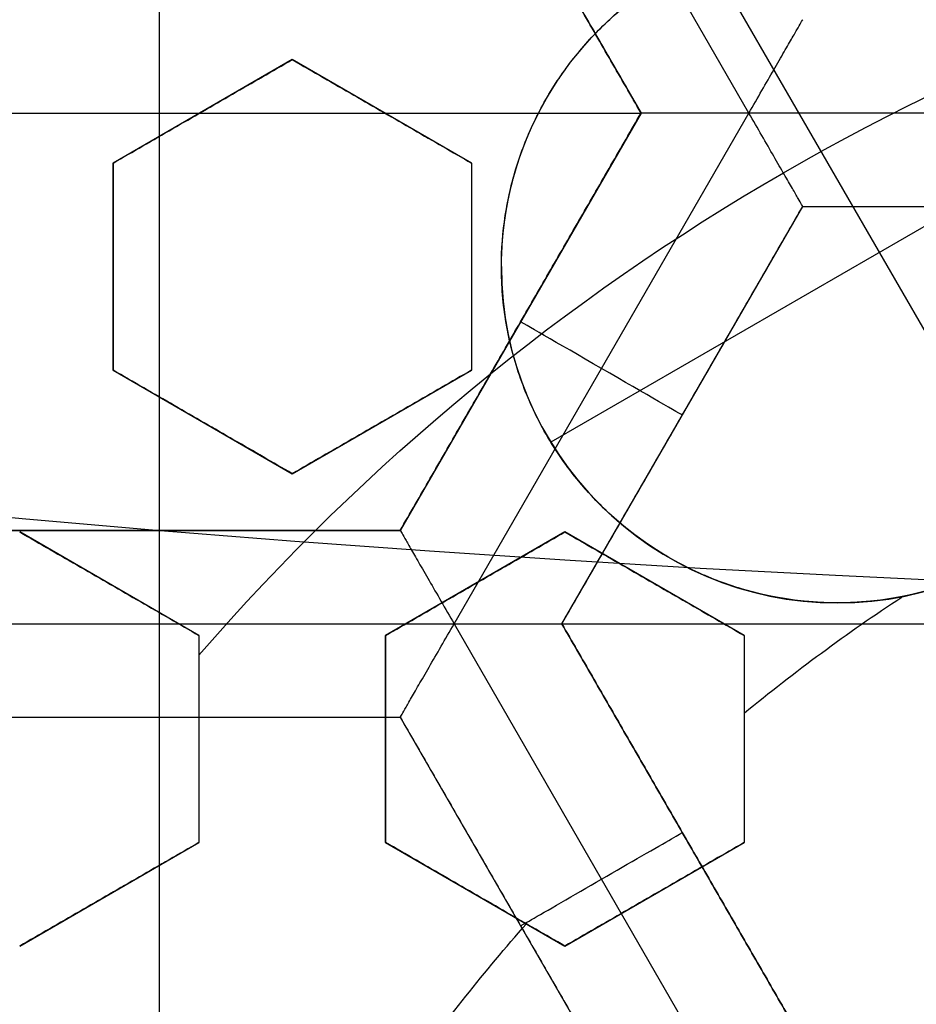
# Model space of a CAD drawing. Header units: centimetres. Extents: x -14.2 to 14.2, y -23.9 to 0.
# Tile 40 of 256: x -0.255 to -0.135, y -22.896 to -22.764. Entities that reach past the tile are written whole.
import ezdxf

# ---------------------------------------------------------------- set-up
doc = ezdxf.new("R2010")
doc.units = ezdxf.units.CM
doc.layers.add('Default', color=7, linetype='Continuous', true_color=0x000000)

# ---------------------------------------------------------------- blocks, each defined once
blk = doc.blocks.new('Block 10')
at = {"layer": 'Default', "extrusion": (0, -1, 0)}
for centre, radius in [((0, 20, 11.64412469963), 3.056153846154), ((0, 20, 11.74393517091), 3.15), ((0, 20, 12.75), 3.15), ((0, 20, 12.8), 3.149999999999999), ((0, 20, 12.85), 3.15), ((0, 20, 13.5), 3), ((0, 20, 16.45), 3.05), ((0, 20, 16.45), 2.975), ((0, 20, 16.65), 3.05)]:
    blk.add_arc(centre, radius, 0, 180, dxfattribs=at)
at = {"layer": 'Default', "extrusion": (0, 1, 0)}
for centre, radius, end in [((0, 20, -11.821967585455), 3.149999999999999, 180), ((0, 20, -11.9), 3.15, 180), ((0, 20, -13.625), 3, 179.9999999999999), ((0, 20, -13.75), 3, 180), ((0, 20, -16.08611150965), 2.842130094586, 180), ((0, 20, -16.30510174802), 3.097618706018, 180), ((3.552713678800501e-16, 20, -16.41899023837), 3.15, 180), ((0, 20, -16.534495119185), 3.149999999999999, 180), ((0, 20, -16.55), 3.050000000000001, 180), ((0, 20, -16.55), 2.974999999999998, 180), ((0, 20, -16.65), 3.15, 180), ((0, 20, -16.65), 2.975, 180), ((0, 20, -16.7), 2.925, 180), ((0, 20, -16.7), 2.925, 180)]:
    blk.add_arc(centre, radius, 0, end, dxfattribs=at)

msp = doc.modelspace()

# ---------------------------------------------------------------- linework, layer by layer
at = {"layer": 'Default'}
for p, q in [((-0.1578660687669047, -22.77656450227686, -4.352500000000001), (-0.1973316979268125, -22.70820802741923, -4.3525)), ((-0.2368, -22.83242463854, -4.2725), (-0.2368, -22.72070736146, -4.2725)), ((-0.2045500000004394, -22.72070736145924, -4.306251), (-0.172299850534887, -22.77656625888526, -4.306251)), ((-0.1186459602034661, -22.83285231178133, -3.104974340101), (-0.1632675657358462, -22.75556542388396, -3.104974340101)), ((-0.2190000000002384, -22.76940776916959, -3.0861530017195), (-0.2430000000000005, -22.78326417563, -3.0861530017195)), ((-0.1950000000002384, -22.78326417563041, -3.0806179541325), (-0.2190000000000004, -22.76940776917, -3.0806179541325)), ((-0.3013, -22.776566, -4.2725), (-0.1723, -22.776566, -4.2725)), ((-0.2310000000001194, -22.7763359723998, -3.112662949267), (-0.2310000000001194, -22.7763359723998, -3.059454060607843)), ((-0.2070000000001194, -22.77633597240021, -3.107206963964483), (-0.2070000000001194, -22.77633597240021, -3.053998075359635)), ((-0.1722998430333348, -22.77656572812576, -4.306251), (-0.2045502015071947, -22.8324249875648, -4.306251)), ((-0.1973327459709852, -22.84492551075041, -4.352500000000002), (-0.1578657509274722, -22.77656667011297, -4.3525)), ((-0.1064668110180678, -22.77562344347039, -3.104974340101), (-0.1843836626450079, -22.82060875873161, -3.104974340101)), ((-0.07893570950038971, -22.776564, -4.352499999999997), (-0.1578657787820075, -22.776564, -4.352499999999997)), ((-0.243, -22.78326417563, -3.083407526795), (-0.243, -22.81097698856, -3.083407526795)), ((-0.195, -22.78326417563, -3.071980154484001), (-0.195, -22.81097698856, -3.071980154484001)), ((-0.1829007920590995, -22.84492463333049, -4.306251), (-0.1506504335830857, -22.78906537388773, -4.306251)), ((-0.1506506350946, -22.78906572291, -4.306251), (-0.08615063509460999, -22.78906572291, -4.306251)), ((-0.243, -22.797120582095, -3.109964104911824), (-0.243, -22.797120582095, -3.056755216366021)), ((-0.195, -22.797120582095, -3.098543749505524), (-0.195, -22.797120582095, -3.045334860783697)), ((-0.1884251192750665, -22.80449552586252, -4.340002), (-0.1884251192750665, -22.80449552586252, -4.2725)), ((-0.2429999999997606, -22.81097698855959, -3.074904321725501), (-0.2189999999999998, -22.82483339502, -3.074904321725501)), ((-0.2189999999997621, -22.82483339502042, -3.069011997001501), (-0.1950000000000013, -22.81097698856, -3.069011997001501)), ((-0.1667755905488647, -22.81699496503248, -4.340002), (-0.1667755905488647, -22.81699496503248, -4.2725)), ((-0.2309999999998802, -22.81790519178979, -3.101501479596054), (-0.2309999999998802, -22.81790519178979, -3.048292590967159)), ((-0.2069999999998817, -22.81790519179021, -3.095508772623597), (-0.2069999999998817, -22.81790519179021, -3.042299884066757)), ((-0.2045497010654, -22.83242463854, -4.306251), (-0.26905041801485, -22.83242463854, -4.306251)), ((-0.2315000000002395, -22.84648403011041, -3.0728548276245), (-0.2555000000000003, -22.83262762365, -3.0728548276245)), ((-0.23680011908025, -22.83242463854, -4.340002), (-0.23680011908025, -22.83242463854, -4.2725)), ((-0.1825000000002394, -22.83262762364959, -3.0601274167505), (-0.2065000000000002, -22.84648403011, -3.0601274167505)), ((-0.1585000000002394, -22.84648403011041, -3.054308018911), (-0.1825000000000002, -22.83262762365, -3.054308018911)), ((-0.2435000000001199, -22.83955582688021, -3.099455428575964), (-0.2435000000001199, -22.83955582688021, -3.046246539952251)), ((-0.1945000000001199, -22.8395558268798, -3.086615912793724), (-0.1945000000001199, -22.8395558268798, -3.033407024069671)), ((-0.1705000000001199, -22.83955582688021, -3.080895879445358), (-0.1705000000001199, -22.83955582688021, -3.02768699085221)), ((-0.1460000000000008, -22.84212058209, -3.074775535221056), (-0.1460000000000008, -22.84212058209, -3.104974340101)), ((-0.2762664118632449, -22.84492636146, -4.352499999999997), (-0.1973337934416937, -22.84492636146, -4.352499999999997)), ((-0.1973340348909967, -22.84492677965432, -4.352499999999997), (-0.1578682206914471, -22.91328357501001, -4.352499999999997)), ((-0.1829006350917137, -22.844924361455, -4.2725), (-0.05390063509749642, -22.844924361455, -4.2725)), ((-0.1506504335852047, -22.90078334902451, -4.306251), (-0.1829006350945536, -22.84492436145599, -4.306251)), ((-0.2315, -22.84648403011, -3.064707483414), (-0.2315, -22.87419684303, -3.064707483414)), ((-0.2065, -22.84648403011, -3.057829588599), (-0.2065, -22.87419684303, -3.057829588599)), ((-0.1585, -22.84648403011, -3.0457326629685), (-0.1585, -22.87419684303, -3.0457326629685)), ((-0.26905, -22.85742436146, -4.306251), (-0.20455, -22.85742436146, -4.306251)), ((-0.2368, -22.96914163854, -4.2725), (-0.2368, -22.85742436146, -4.2725)), ((-0.2368, -22.85742436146, -4.340002), (-0.2368, -22.85742436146, -4.2725)), ((-0.2045500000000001, -22.85742436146, -4.306251), (-0.1723000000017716, -22.91328300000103, -4.306251)), ((-0.2315, -22.86034043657, -3.091242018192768), (-0.2315, -22.86034043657, -3.038033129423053)), ((-0.2065, -22.86034043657, -3.031157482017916), (-0.2065, -22.86034043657, -3.084366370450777)), ((-0.1585, -22.86034043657, -3.072278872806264), (-0.1585, -22.86034043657, -3.019069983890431)), ((-0.1667754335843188, -22.872854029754, -4.340002), (-0.1667754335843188, -22.872854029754, -4.2725)), ((-0.2554999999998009, -22.88805324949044, -3.063663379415), (-0.2315000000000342, -22.87419684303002, -3.063663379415)), ((-0.2064999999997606, -22.87419684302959, -3.049469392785), (-0.1824999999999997, -22.88805324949, -3.049469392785)), ((-0.1824999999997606, -22.88805324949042, -3.043191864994), (-0.1584999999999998, -22.87419684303, -3.043191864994)), ((-0.2434999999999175, -22.88112504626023, -3.090171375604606), (-0.2434999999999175, -22.88112504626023, -3.036962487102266)), ((-0.1944999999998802, -22.88112504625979, -3.076068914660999), (-0.1944999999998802, -22.88112504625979, -3.022860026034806)), ((-0.1704999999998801, -22.88112504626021, -3.069660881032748), (-0.1704999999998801, -22.88112504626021, -3.016451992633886)), ((-0.1884250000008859, -22.88535368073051, -4.340002), (-0.1884250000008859, -22.88535368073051, -4.2725))]:
    msp.add_line(p, q, dxfattribs=at)
at = {"layer": 'Default', "extrusion": (0, 0, -1)}
for centre, radius, start, end in [((0, -23.05, 3), 0.9, 270, 90), ((0, -23.05, 3.789997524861), 0.9, 270, 89.99999999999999), ((0, -23.05, 4.600000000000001), 0.8550000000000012, 270, 90), ((0, -23.05, 4.286758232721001), 0.8349999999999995, 270, 90), ((0, -23.05, 4.3375), 0.82, 0, 180), ((0, -23.05, 4.295), 0.8074999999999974, 270, 89.99999999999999), ((0, -23.05, 4.3125), 0.795, 0, 180), ((0, -23.05, 4.178651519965), 0.775, 0, 90), ((0, -23.05, 4.2025), 0.7575000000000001, 0, 180), ((0, -23.05, 4.245), 0.7574999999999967, 270, 89.99999999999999), ((0, -23.05, 4.2725), 0.7275, 0, 180), ((0, -23.05, 3.125), 0.6775000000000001, 0, 180), ((0, -23.05, 3.135), 0.677500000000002, 0, 180), ((-4.440892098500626e-17, -23.05, 3.1075), 0.6725, 0, 180), ((-4.440892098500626e-17, -23.05, 3.145), 0.6725, 0, 180), ((-4.440892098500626e-17, -23.05, 4.2725), 0.6675, 0, 180), ((0, -23.05, 3.126519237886), 0.6125, 0, 180), ((0, -23.05, 3.1125), 0.6075, 0, 180), ((0, -23.05, 3.145), 0.6075, 0, 180), ((0, -23.05, 3.1), 0.6000000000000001, 270, 90), ((0, -23.05, 3.05), 0.6000000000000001, 270, 89.99999999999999), ((0, -23.05, 3.120895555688), 0.5500000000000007, 0, 180), ((0, -23.05, 3.040664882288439), 0.3065014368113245, 40.9486084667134, 79.0513915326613), ((0.1460000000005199, -22.79712058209, 3.104974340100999), 0.04499999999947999, 0, 60.00000000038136), ((0.146, -22.79712058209, 3.1013174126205), 0.04499999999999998, 0, 18.36523270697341), ((0.146, -22.79712058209, 3.088570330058), 0.04499999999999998, 180, 325.5243620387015), ((0, -23.05, 3.073248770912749), 0.2498347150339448, 50.62345831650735, 56.63747859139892), ((0, -23.05, 3.073248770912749), 0.2498347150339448, 35.51249404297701, 41.3106799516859)]:
    msp.add_arc(centre, radius, start, end, dxfattribs=at)
at = {"layer": 'Default'}
for centre, radius, start, end in [((0, -23.05, -4.6), 0.8550000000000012, 90, 270), ((4.484155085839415e-45, -23.05, -4.58), 0.8349999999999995, 90.00000000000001, 270), ((0, -23.05, -4.4333791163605), 0.8349999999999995, 90, 270), ((0, -23.05, -4.3125), 0.7825000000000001, 0, 180), ((0, -23.05, -4.207003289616), 0.775, 90, 270), ((0, -23.05, -4.192827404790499), 0.775, 90, 270), ((0, -23.05, -4.287500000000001), 0.7575000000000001, 0, 180), ((0, -23.05, -4.245), 0.7575000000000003, 0, 180), ((0, -23.05, -3.1), 0.7025000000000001, 0, 180), ((0, -23.05, -3.145), 0.6775000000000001, 0, 180), ((0, -23.05, -3.12625), 0.6724999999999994, 0, 180), ((0, -23.05, -4.3675), 0.6675, 0, 180), ((0, -23.05, -4.32), 0.6675000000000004, 0, 180), ((0, -23.05, -4.3975), 0.6375000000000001, 0, 180), ((0, -23.05, -3.1075), 0.6367740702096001, 0, 180), ((-4.440892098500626e-17, -23.05, -3.145), 0.6231698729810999, 0, 180), ((0, -23.05, -4.378480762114), 0.6075, 0, 180), ((0, -23.05, -4.3975), 0.6075, 0, 180), ((0, -23.05, -4.387990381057), 0.6074999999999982, 0, 180), ((0, -23.05, -3.12875), 0.6074999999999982, 0, 180), ((0, -23.05, -3), 0.6000000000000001, 90, 270), ((0, -23.05, -3.1125), 0.55, 0, 180), ((-5.000444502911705e-14, -23.05, -3.129291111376), 0.55000000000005, 0, 180), ((-0.1460000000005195, -22.79712058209, -3.104974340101), 0.04499999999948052, 0, 119.9999999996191), ((-0.1460000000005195, -22.79712058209, -3.104974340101), 0.0449999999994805, 180, 0)]:
    msp.add_arc(centre, radius, start, end, dxfattribs=at)
at = {"layer": 'Default', "extrusion": (0.500000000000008, 0.866025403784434, 8.88178419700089e-15)}
msp.add_arc((-11.25156758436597, -4.340001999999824, -19.84348628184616), 0.0124979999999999, 180, 0, dxfattribs=at)
at = {"layer": 'Default', "extrusion": (1, 0, 0)}
msp.add_arc((-22.84492636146, -4.340001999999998, -0.23680004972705), 0.01249799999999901, 180, 0, dxfattribs=at)
at = {"layer": 'Default', "extrusion": (0.5000000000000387, -0.8660254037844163, 0)}
msp.add_arc((-11.59335967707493, -4.340001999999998, 19.72508509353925), 0.01249799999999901, 179.9999999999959, 359.999999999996, dxfattribs=at)
at = {"layer": 'Default'}
for points, degree in [([(4.096019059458e-09, -23.94999504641, -4.579995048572), (-0.0235431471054, -23.94999504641, -4.579995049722), (-0.07063544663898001, -23.94815681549, -4.579973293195), (-0.1409862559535, -23.93982430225, -4.579982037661), (-0.2102233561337, -23.92605387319, -4.579979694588), (-0.2783909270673, -23.90683803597, -4.579980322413), (-0.3447773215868, -23.88234055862, -4.579980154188), (-0.4089202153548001, -23.85277824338, -4.579980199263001), (-0.4707621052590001, -23.81814901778, -4.579980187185), (-0.5295038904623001, -23.77889465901, -4.579980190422), (-0.5850604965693, -23.73511101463, -4.579980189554), (-0.6370893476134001, -23.6870108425, -4.579980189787), (-0.6850100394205, -23.63517092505, -4.579980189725), (-0.7288631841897, -23.57955851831, -4.579980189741), (-0.7681839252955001, -23.52069739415, -4.579980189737), (-0.8026905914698, -23.45909097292, -4.579980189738), (-0.8323654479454, -23.39472976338, -4.579980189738), (-0.8568215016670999, -23.32842157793, -4.579980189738), (-0.8760232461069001, -23.26036952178, -4.579980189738), (-0.8898444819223, -23.19086607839, -4.579980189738), (-0.8981408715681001, -23.12075437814, -4.579980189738), (-0.9009294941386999, -23.05000055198, -4.579980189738), (-0.8981411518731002, -22.979249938, -4.579980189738), (-0.8898450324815, -22.90913678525, -4.579980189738), (-0.8760234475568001, -22.83963165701, -4.579980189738), (-0.8568232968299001, -22.77158396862, -4.579980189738), (-0.8323660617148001, -22.70527147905, -4.579980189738), (-0.8026916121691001, -22.64091123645, -4.579980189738), (-0.7681862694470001, -22.57930634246, -4.579980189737), (-0.7288638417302, -22.52044236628, -4.579980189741), (-0.6850126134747, -22.46483218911, -4.579980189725), (-0.6370916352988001, -22.41299131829, -4.579980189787), (-0.5850613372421, -22.36488979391, -4.579980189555), (-0.5295085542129, -22.32110875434, -4.579980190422), (-0.4707636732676, -22.28185182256, -4.579980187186), (-0.4089218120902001, -22.24722266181, -4.579980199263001), (-0.3447812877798, -22.21766105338, -4.579980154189), (-0.2783916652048, -22.19316214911, -4.579980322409), (-0.2102250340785, -22.1739465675, -4.579979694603), (-0.1409877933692, -22.16017590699, -4.579982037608), (-0.07063561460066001, -22.15184317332, -4.579973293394), (-0.02354317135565, -22.15000495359, -4.579995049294), (-4.096018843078e-09, -22.15000495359, -4.579995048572)], 3), ([(5.339996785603e-09, -23.92999354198, -4.599993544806), (-0.02306651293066, -23.92999354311, -4.599993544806), (-0.06904166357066, -23.92817025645, -4.600002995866), (-0.1378559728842, -23.92003351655, -4.59999919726), (-0.2055461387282, -23.90656647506, -4.600000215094), (-0.2722006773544, -23.88777833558, -4.599999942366), (-0.3371088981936, -23.86382577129, -4.600000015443), (-0.3998249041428, -23.83492118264, -4.599999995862), (-0.4602915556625, -23.8010619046, -4.600000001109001), (-0.517726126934, -23.76268102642, -4.599999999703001), (-0.5720472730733, -23.71987099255, -4.600000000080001), (-0.6229187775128, -23.67284062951, -4.599999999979), (-0.6697729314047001, -23.62215442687, -4.600000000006), (-0.7126508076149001, -23.56777879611, -4.599999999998), (-0.7510967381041, -23.51022712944, -4.600000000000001), (-0.7848356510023, -23.44999145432, -4.600000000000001), (-0.8138506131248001, -23.38706147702, -4.600000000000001), (-0.8377625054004, -23.32222862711, -4.600000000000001), (-0.8565371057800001, -23.25569057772, -4.600000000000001), (-0.8700509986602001, -23.18773274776, -4.600000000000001), (-0.8781627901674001, -23.11918117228, -4.600000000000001), (-0.8808894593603, -23.05000127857, -4.600000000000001), (-0.8781631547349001, -22.98082407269, -4.600000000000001), (-0.8700516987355, -22.91227112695, -4.600000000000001), (-0.8565375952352, -22.84431175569, -4.600000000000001), (-0.8377644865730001, -22.77777748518, -4.600000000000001), (-0.8138516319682, -22.71294077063, -4.600000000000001), (-0.7848371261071, -22.65001162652, -4.600000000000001), (-0.7510995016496, -22.58977730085, -4.600000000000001), (-0.7126521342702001, -22.53222301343, -4.599999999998), (-0.6697761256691, -22.47784940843, -4.600000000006), (-0.6229218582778, -22.42716233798, -4.599999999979), (-0.5720491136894, -22.38013066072, -4.600000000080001), (-0.5177314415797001, -22.33732285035, -4.599999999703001), (-0.4602938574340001, -22.29893938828, -4.600000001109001), (-0.3998271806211, -22.26508006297, -4.599999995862), (-0.3371134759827, -22.23617609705, -4.600000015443), (-0.2722021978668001, -22.21222210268, -4.599999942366), (-0.205548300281, -22.19343406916, -4.600000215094), (-0.13785759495, -22.17996669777, -4.59999919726), (-0.06904173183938, -22.17182972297, -4.600002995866), (-0.02306648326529, -22.17000645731, -4.599993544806), (-5.339996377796e-09, -22.17000645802, -4.599993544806)], 3), ([(-0.20455, -22.72070736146, -4.2725), (-0.188425, -22.74863668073, -4.2725), (-0.1723, -22.776566, -4.2725)], 2), ([(-0.1722987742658, -22.77656598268, -4.340002), (-0.18842407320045, -22.74863649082, -4.340002), (-0.2045493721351, -22.72070699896, -4.340002)], 2), ([(-0.1910000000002, -22.7971205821, -3.09766048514), (-0.1910000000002, -22.79481564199, -3.098329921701), (-0.1906445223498, -22.79022931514, -3.099590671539), (-0.1890959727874, -22.78358640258, -3.101220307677), (-0.1865748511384, -22.77727485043, -3.102579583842), (-0.1831832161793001, -22.77148126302, -3.103642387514), (-0.1789753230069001, -22.76625829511, -3.104410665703), (-0.1740830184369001, -22.76175047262, -3.104871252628), (-0.1704140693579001, -22.75925452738, -3.104974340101), (-0.1685000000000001, -22.75814943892, -3.104974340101)], 3), ([(-0.1578665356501, -22.77656531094, -4.352499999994), (-0.157273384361, -22.77553794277, -4.352500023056), (-0.1561085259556, -22.77351887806, -4.352248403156), (-0.1544843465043, -22.77070630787, -4.351174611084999), (-0.15309157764, -22.76829380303, -4.349517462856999), (-0.1519942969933, -22.76639329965, -4.347437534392), (-0.1512159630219, -22.76504517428, -4.34508804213), (-0.1507528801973, -22.7642430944, -4.342583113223), (-0.1506506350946, -22.764066, -4.340857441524), (-0.1506506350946, -22.764066, -4.340002)], 3), ([(-0.243, -22.78326417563, -3.113647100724), (-0.2403369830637, -22.78172668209, -3.113408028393), (-0.2350085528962, -22.7786503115, -3.112956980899), (-0.2270090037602, -22.77403176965, -3.112363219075), (-0.2216705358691, -22.77094960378, -3.112023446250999), (-0.219, -22.76940776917, -3.111867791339)], 3), ([(-0.243, -22.78326417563, -3.0604382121), (-0.2403367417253, -22.78172654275, -3.060199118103), (-0.2350079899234, -22.77864998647, -3.059748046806), (-0.2270084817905, -22.77403146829, -3.059154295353), (-0.2216703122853, -22.77094947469, -3.058814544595), (-0.219, -22.76940776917, -3.058658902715)], 3), ([(-0.219, -22.76940776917, -3.058658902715), (-0.219, -22.76940776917, -3.085263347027), (-0.219, -22.76940776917, -3.111867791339)], 2), ([(-0.219, -22.76940776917, -3.111867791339), (-0.2162116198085, -22.77101764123, -3.110781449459), (-0.2107160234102, -22.77419052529, -3.108644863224), (-0.2027193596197, -22.77880740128, -3.105549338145), (-0.1975463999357, -22.78179401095, -3.103555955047), (-0.195, -22.78326417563, -3.10257700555)], 3), ([(-0.219, -22.76940776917, -3.058658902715), (-0.216213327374, -22.77101665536, -3.057573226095), (-0.2107200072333, -22.77418822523, -3.05543752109), (-0.2027231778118, -22.77880519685, -3.052341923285), (-0.1975480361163, -22.7817930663, -3.050347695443), (-0.195, -22.78326417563, -3.049368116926)], 3), ([(-0.20455, -22.83242463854, -4.2725), (-0.188425, -22.80449531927, -4.2725), (-0.1723, -22.776566, -4.2725)], 2), ([(-0.2045494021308, -22.83242591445, -4.340002), (-0.1884240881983, -22.804495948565, -4.340002), (-0.1722987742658, -22.77656598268, -4.340002)], 2), ([(-0.1723, -22.776566, -4.2725), (-0.1722993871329, -22.77656599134, -4.306251), (-0.1722987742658, -22.77656598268, -4.340002)], 2), ([(-0.1578665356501, -22.77656531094, -4.352499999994), (-0.1590522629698, -22.77656531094, -4.352499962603), (-0.1613815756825, -22.77656611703, -4.352248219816), (-0.1646295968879, -22.77656579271, -4.351174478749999), (-0.1674152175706, -22.77656588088, -4.349517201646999), (-0.1696095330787, -22.7765658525, -4.34743728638), (-0.1711664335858, -22.77656587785, -4.345087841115), (-0.1720913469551, -22.77656580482, -4.342582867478), (-0.1722987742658, -22.77656598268, -4.340857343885), (-0.1722987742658, -22.77656598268, -4.340002)], 3), ([(-0.1506506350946, -22.78906479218, -4.340002), (-0.1506506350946, -22.78906479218, -4.340857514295), (-0.1507497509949, -22.78888358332, -4.342583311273), (-0.1512141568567, -22.78808302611, -4.345088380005), (-0.151992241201, -22.78673437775, -4.347437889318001), (-0.1530896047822, -22.78483373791, -4.349517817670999), (-0.1544828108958, -22.78242140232, -4.351174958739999), (-0.1561058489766, -22.77960709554, -4.352248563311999), (-0.1572734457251, -22.77759257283, -4.352500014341), (-0.1578665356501, -22.77656531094, -4.352499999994)], 3), ([(-0.243, -22.78326417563, -3.0604382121), (-0.243, -22.78326417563, -3.087042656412), (-0.243, -22.78326417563, -3.113647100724)], 2), ([(-0.243, -22.81097698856, -3.10637684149), (-0.243, -22.80800879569, -3.107134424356), (-0.243, -22.80199853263, -3.108682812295), (-0.243, -22.79277646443, -3.111101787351), (-0.243, -22.78646114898, -3.112786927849), (-0.243, -22.78326417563, -3.113647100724)], 3), ([(-0.243, -22.81097698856, -3.053167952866), (-0.243, -22.80800584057, -3.053926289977), (-0.243, -22.80199164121, -3.055475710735), (-0.243, -22.79276933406, -3.057894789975), (-0.243, -22.78645809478, -3.059578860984), (-0.243, -22.78326417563, -3.0604382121)], 3), ([(-0.195, -22.78326417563, -3.10257700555), (-0.195, -22.78650818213, -3.101623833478), (-0.195, -22.79288618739, -3.099761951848), (-0.195, -22.80210196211, -3.097107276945), (-0.195, -22.80805311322, -3.095416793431), (-0.195, -22.81097698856, -3.094592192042)], 3), ([(-0.195, -22.78326417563, -3.10257700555), (-0.195, -22.78326417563, -3.075972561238), (-0.195, -22.78326417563, -3.049368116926)], 2), ([(-0.195, -22.78326417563, -3.049368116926), (-0.195, -22.78651179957, -3.048413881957), (-0.195, -22.79289463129, -3.046550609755), (-0.195, -22.80211005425, -3.043896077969), (-0.195, -22.80805658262, -3.042206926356), (-0.195, -22.81097698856, -3.041383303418)], 3), ([(-0.1829012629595, -22.84492472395, -4.340002), (-0.16677594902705, -22.816994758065, -4.340002), (-0.1506506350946, -22.78906479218, -4.340002)], 2), ([(-0.1829006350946, -22.84492436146, -4.2725), (-0.1667756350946, -22.816995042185, -4.2725), (-0.1506506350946, -22.78906572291, -4.2725)], 2), ([(-0.1506506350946, -22.78906479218, -4.340002), (-0.1506506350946, -22.789065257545, -4.306251), (-0.1506506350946, -22.78906572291, -4.2725)], 2), ([(-0.1506506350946, -22.78906479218, -4.340002), (-0.118400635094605, -22.78906479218, -4.340002), (-0.08615063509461, -22.78906479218, -4.340002)], 2), ([(-0.1506506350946, -22.78906572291, -4.2725), (-0.118400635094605, -22.78906572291, -4.2725), (-0.08615063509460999, -22.78906572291, -4.2725)], 2), ([(-0.1910000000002, -22.7971205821, -3.09766048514), (-0.1910000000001, -22.797120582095, -3.1013174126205), (-0.191, -22.79712058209, -3.104974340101)], 2), ([(-0.243, -22.81097698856, -3.053167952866), (-0.243, -22.81097698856, -3.079772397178), (-0.243, -22.81097698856, -3.10637684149)], 2), ([(-0.219, -22.82483339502, -3.096640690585), (-0.2215712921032, -22.82334885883, -3.097680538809), (-0.2267774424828, -22.8203430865, -3.099788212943), (-0.2347764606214, -22.81572485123, -3.103033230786), (-0.2402375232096, -22.81257190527, -3.105252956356), (-0.243, -22.81097698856, -3.10637684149)], 3), ([(-0.219, -22.82483339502, -3.043431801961), (-0.221569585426, -22.82334984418, -3.044470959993), (-0.2267734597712, -22.82034538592, -3.046577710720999), (-0.2347723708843, -22.81572721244, -3.049822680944), (-0.2402357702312, -22.81257291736, -3.052043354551), (-0.243, -22.81097698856, -3.053167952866)], 3), ([(-0.195, -22.81097698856, -3.094592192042), (-0.197670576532, -22.81251884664, -3.094771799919), (-0.2030090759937, -22.81560103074, -3.095163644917), (-0.2110077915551, -22.82021909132, -3.095847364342), (-0.2163366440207, -22.82329570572, -3.096366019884), (-0.219, -22.82483339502, -3.096640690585)], 3), ([(-0.195, -22.81097698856, -3.041383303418), (-0.1976709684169, -22.81251907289, -3.041562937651), (-0.2030099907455, -22.81560155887, -3.041954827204), (-0.2110087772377, -22.8202196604, -3.042638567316), (-0.2163370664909, -22.82329594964, -3.043157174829), (-0.219, -22.82483339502, -3.043431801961)], 3), ([(-0.195, -22.81097698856, -3.041383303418), (-0.195, -22.81097698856, -3.06798774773), (-0.195, -22.81097698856, -3.094592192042)], 2), ([(-0.219, -22.82483339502, -3.043431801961), (-0.219, -22.82483339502, -3.070036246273), (-0.219, -22.82483339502, -3.096640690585)], 2), ([(-0.2690508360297, -22.83242605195, -4.340002), (-0.23680011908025, -22.8324259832, -4.340002), (-0.2045494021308, -22.83242591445, -4.340002)], 2), ([(-0.20455, -22.83242463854, -4.2725), (-0.2368, -22.83242463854, -4.2725), (-0.26905, -22.83242463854, -4.2725)], 2), ([(-0.2555, -22.83262762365, -3.104412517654), (-0.2527545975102, -22.83421268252, -3.103277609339), (-0.2473162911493, -22.83735249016, -3.101030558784), (-0.2393163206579, -22.84197127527, -3.097728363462), (-0.2340879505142, -22.84498987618, -3.095572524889), (-0.2315, -22.84648403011, -3.094506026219)], 3), ([(-0.2555, -22.83262762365, -3.05120362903), (-0.2527561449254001, -22.83421178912, -3.050069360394), (-0.2473199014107, -22.83735040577, -3.04782316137), (-0.2393198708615, -22.84196922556, -3.044520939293), (-0.2340894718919, -22.84498899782, -3.042364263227), (-0.2315, -22.84648403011, -3.041297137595)], 3), ([(-0.2065, -22.84648403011, -3.087843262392), (-0.2038368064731, -22.84494643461, -3.087545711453), (-0.1985081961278, -22.84186995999, -3.086983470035), (-0.1905101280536, -22.83725227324, -3.086241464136), (-0.1851710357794, -22.83416974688, -3.085815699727), (-0.1825, -22.83262762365, -3.085620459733)], 3), ([(-0.2065, -22.84648403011, -3.034634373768), (-0.2038362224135, -22.8449460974, -3.034336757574), (-0.1985068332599, -22.84186917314, -3.033774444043), (-0.1905088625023, -22.83725154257, -3.033032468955), (-0.1851704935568, -22.83416943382, -3.03260677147), (-0.1825, -22.83262762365, -3.032411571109)], 3), ([(-0.2045494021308, -22.83242591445, -4.340002), (-0.2045497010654, -22.832425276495, -4.306251), (-0.20455, -22.83242463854, -4.2725)], 2), ([(-0.2045494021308, -22.83242591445, -4.340002), (-0.2045494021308, -22.83242591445, -4.340857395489), (-0.2044465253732, -22.83260656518, -4.342583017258), (-0.20398367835, -22.8334072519, -4.345088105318), (-0.203205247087, -22.83475579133, -4.347437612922), (-0.202107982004, -22.83665627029, -4.349517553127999), (-0.2007150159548, -22.83906886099, -4.35117481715), (-0.1990910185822, -22.84188213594, -4.352248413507), (-0.1979261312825, -22.84389870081, -4.352500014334), (-0.1973333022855, -22.84492551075, -4.352499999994)], 3), ([(-0.1825, -22.83262762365, -3.032411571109), (-0.1825, -22.83262762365, -3.059016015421), (-0.1825, -22.83262762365, -3.085620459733)], 2), ([(-0.1825, -22.83262762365, -3.085620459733), (-0.1796947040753, -22.83424726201, -3.084512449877), (-0.1741765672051, -22.83743315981, -3.082337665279), (-0.1661802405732, -22.84204984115, -3.079200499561), (-0.1610296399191, -22.84502354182, -3.077189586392), (-0.1585, -22.84648403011, -3.076204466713)], 3), ([(-0.1825, -22.83262762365, -3.032411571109), (-0.1796972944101, -22.83424576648, -3.03130458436), (-0.1741826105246, -22.8374296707, -3.029131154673), (-0.1661860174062, -22.84204650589, -3.025993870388), (-0.1610321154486, -22.84502211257, -3.023981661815), (-0.1585, -22.84648403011, -3.022995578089)], 3), ([(-0.20455, -22.85742436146, -4.340002), (-0.20455, -22.85742436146, -4.340857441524), (-0.2044477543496, -22.85724726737, -4.342583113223), (-0.2039846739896, -22.85644518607, -4.34508804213), (-0.2032063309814, -22.85509706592, -4.347437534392), (-0.2021090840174, -22.85319654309, -4.349517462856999), (-0.2007161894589, -22.85078411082, -4.351174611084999), (-0.1990924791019, -22.8479712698, -4.352248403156), (-0.1979264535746, -22.84595287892, -4.352500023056), (-0.1973333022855, -22.84492551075, -4.352499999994)], 3), ([(-0.1973333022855, -22.84492551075, -4.352499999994), (-0.1961481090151, -22.84492551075, -4.35249996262), (-0.1938172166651, -22.84492807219, -4.352248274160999), (-0.1905698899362, -22.84492704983, -4.351174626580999), (-0.1877838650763, -22.84492729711, -4.349517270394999), (-0.1855895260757, -22.84492733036, -4.347437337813), (-0.1840327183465, -22.8449269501, -4.345087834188), (-0.1831072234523, -22.84492843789, -4.342582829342), (-0.1829012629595, -22.84492472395, -4.34085732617), (-0.1829012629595, -22.84492472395, -4.340002)], 3), ([(-0.1829012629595, -22.84492472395, -4.340002), (-0.18290094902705, -22.844924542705, -4.306251), (-0.1829006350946, -22.84492436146, -4.2725)], 2), ([(-0.1829012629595, -22.84492472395, -4.340002), (-0.1667762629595, -22.87285450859, -4.340002), (-0.1506512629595, -22.90078429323, -4.340002)], 2), ([(-0.1506506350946, -22.900783, -4.2725), (-0.1667756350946, -22.87285368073, -4.2725), (-0.1829006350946, -22.84492436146, -4.2725)], 2), ([(-0.2315, -22.84648403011, -3.041297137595), (-0.2315, -22.84648403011, -3.067901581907), (-0.2315, -22.84648403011, -3.094506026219)], 2), ([(-0.2315, -22.84648403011, -3.094506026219), (-0.2315, -22.84965469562, -3.09374407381), (-0.2315, -22.85593485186, -3.092254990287), (-0.2315, -22.86515531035, -3.090129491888), (-0.2315, -22.87120157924, -3.088777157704), (-0.2315, -22.87419684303, -3.088117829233)], 3), ([(-0.2315, -22.84648403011, -3.041297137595), (-0.2315, -22.84965852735, -3.040534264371), (-0.2315, -22.85594379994, -3.039044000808), (-0.2315, -22.86516394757, -3.036918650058), (-0.2315000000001, -22.87120528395, -3.035567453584), (-0.2315000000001, -22.87419684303, -3.034908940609)], 3), ([(-0.2065, -22.84648403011, -3.034634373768), (-0.2065, -22.84648403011, -3.06123881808), (-0.2065, -22.84648403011, -3.087843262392)], 2), ([(-0.2065, -22.87419684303, -3.08102480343), (-0.2065, -22.87123187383, -3.081724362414), (-0.2065, -22.86522600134, -3.083161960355), (-0.2065, -22.85601034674, -3.085429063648), (-0.2065, -22.84968704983, -3.087024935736), (-0.2065, -22.84648403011, -3.087843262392)], 3), ([(-0.2065, -22.87419684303, -3.027815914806), (-0.2065, -22.87122741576, -3.028516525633), (-0.2065, -22.86521560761, -3.029955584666), (-0.2065, -22.85599953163, -3.032222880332), (-0.2065, -22.84968241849, -3.033817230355), (-0.2065, -22.84648403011, -3.034634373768)], 3), ([(-0.1585, -22.84648403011, -3.022995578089), (-0.1585, -22.84648403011, -3.049600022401), (-0.1585, -22.84648403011, -3.076204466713)], 2), ([(-0.1585, -22.84648403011, -3.076204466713), (-0.1585, -22.84975873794, -3.075264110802), (-0.1585, -22.85617758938, -3.07343808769), (-0.1585, -22.86538101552, -3.070870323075), (-0.1585, -22.87129829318, -3.069253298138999), (-0.1585, -22.87419684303, -3.068469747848)], 3), ([(-0.1585, -22.84648403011, -3.022995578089), (-0.1585, -22.84976491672, -3.022053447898), (-0.1585, -22.85619201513, -3.020225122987), (-0.1585, -22.86539470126, -3.017657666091), (-0.1585, -22.87130416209, -3.016042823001), (-0.1585, -22.87419684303, -3.015260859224)], 3), ([(-0.26905, -22.85742436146, -4.2725), (-0.2368, -22.85742436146, -4.2725), (-0.20455, -22.85742436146, -4.2725)], 2), ([(-0.26905, -22.85742436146, -4.340002), (-0.2368, -22.85742436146, -4.340002), (-0.20455, -22.85742436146, -4.340002)], 2), ([(-0.20455, -22.85742436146, -4.340002), (-0.20455, -22.85742436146, -4.306251), (-0.20455, -22.85742436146, -4.2725)], 2), ([(-0.20455, -22.85742436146, -4.2725), (-0.188425, -22.88535368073, -4.2725), (-0.1723, -22.913283, -4.2725)], 2), ([(-0.20455, -22.85742436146, -4.340002), (-0.188425, -22.88535368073, -4.340002), (-0.1723, -22.913283, -4.340002)], 2), ([(-0.2315, -22.87419684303, -3.088117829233), (-0.2341491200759, -22.87572631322, -3.088549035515), (-0.2394588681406, -22.8787918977, -3.08944322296), (-0.2474503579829, -22.88340578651, -3.090876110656), (-0.2528119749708, -22.88650131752, -3.091893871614), (-0.2555, -22.88805324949, -3.092417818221)], 3), ([(-0.2315000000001, -22.87419684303, -3.034908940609), (-0.2341509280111, -22.87572735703, -3.035340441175), (-0.2394630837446, -22.87879433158, -3.036235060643), (-0.2474547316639, -22.88340831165, -3.037668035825), (-0.2528138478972, -22.88650239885, -3.038685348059), (-0.2555000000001, -22.88805324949, -3.039208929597)], 3), ([(-0.2315, -22.87419684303, -3.088117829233), (-0.23150000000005, -22.87419684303, -3.061513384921), (-0.2315000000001, -22.87419684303, -3.034908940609)], 2), ([(-0.2065, -22.87419684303, -3.027815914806), (-0.2065, -22.87419684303, -3.054420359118), (-0.2065, -22.87419684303, -3.08102480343)], 2), ([(-0.1825, -22.88805324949, -3.071122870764), (-0.1850743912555, -22.88656692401, -3.072182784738), (-0.190284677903, -22.88355876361, -3.074329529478), (-0.1982848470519, -22.8789398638, -3.07763032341), (-0.203741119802, -22.87578968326, -3.079884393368), (-0.2065, -22.87419684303, -3.08102480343)], 3), ([(-0.1825, -22.88805324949, -3.01791398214), (-0.1850721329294, -22.88656822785, -3.018972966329), (-0.1902794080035, -22.88356180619, -3.021118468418), (-0.1982794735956, -22.87894296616, -3.024419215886), (-0.2037388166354, -22.87579101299, -3.026674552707), (-0.2065, -22.87419684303, -3.027815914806)], 3), ([(-0.1585, -22.87419684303, -3.068469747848), (-0.1611690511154, -22.87573782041, -3.06870368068), (-0.1665054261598, -22.87881877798, -3.069213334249), (-0.1745005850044, -22.88343478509, -3.070099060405), (-0.1798335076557, -22.88651374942, -3.070768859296), (-0.1825, -22.88805324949, -3.071122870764)], 3), ([(-0.1585, -22.87419684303, -3.015260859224), (-0.1611701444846, -22.87573845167, -3.015494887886), (-0.1665079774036, -22.87882025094, -3.016004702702), (-0.1745033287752, -22.88343636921, -3.016890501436), (-0.1798346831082, -22.88651442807, -3.017560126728), (-0.1825, -22.88805324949, -3.01791398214)], 3), ([(-0.1585, -22.87419684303, -3.068469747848), (-0.1585, -22.87419684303, -3.041865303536), (-0.1585, -22.87419684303, -3.015260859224)], 2), ([(-0.1825, -22.88805324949, -3.01791398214), (-0.1825, -22.88805324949, -3.044518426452), (-0.1825, -22.88805324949, -3.071122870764)], 2)]:
    msp.add_open_spline(points, degree=degree, dxfattribs=at)
for points, knots in [([(-0.1685000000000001, -22.75814943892, -3.104974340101), (-0.1665160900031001, -22.75700402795, -3.104974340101), (-0.1623193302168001, -22.75498660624, -3.104863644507), (-0.1554622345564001, -22.7529266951, -3.104343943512), (-0.1481592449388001, -22.75197100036, -3.103446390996), (-0.1407844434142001, -22.75222035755, -3.102194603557), (-0.1334778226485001, -22.75368271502, -3.100597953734), (-0.1264476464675, -22.75635661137, -3.098677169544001), (-0.1198961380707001, -22.76020217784, -3.096461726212), (-0.1140307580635, -22.7651412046, -3.093993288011), (-0.1090497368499, -22.77104992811, -3.091327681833), (-0.1051319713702, -22.77775889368, -3.088535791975), (-0.1024162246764, -22.78504820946, -3.085704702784), (-0.1011906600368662, -22.79166663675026, -3.083297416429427), (-0.1010003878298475, -22.79565849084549, -3.081920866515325), (-0.1010004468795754, -22.79712058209, -3.081426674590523)], [-2.447870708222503, -2.447870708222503, -2.447870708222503, -2.447870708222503, -2.373692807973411, -2.299514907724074, -2.225337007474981, -2.151159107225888, -2.076981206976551, -2.002803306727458, -1.928625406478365, -1.854447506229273, -1.780269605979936, -1.706091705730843, -1.631913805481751, -1.557735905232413, -1.513804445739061, -1.513804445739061, -1.513804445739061, -1.513804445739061]), ([(-0.1010004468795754, -22.79712058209, -3.081426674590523), (-0.101000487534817, -22.79812721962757, -3.081086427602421), (-0.1011165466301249, -22.80156543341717, -3.079940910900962), (-0.101953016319, -22.80714313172, -3.078178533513), (-0.1039389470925, -22.81356452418, -3.076314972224), (-0.106755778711, -22.81945449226, -3.074781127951), (-0.1103295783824, -22.82480255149, -3.07358181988), (-0.1146042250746, -22.82956969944, -3.072732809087), (-0.1195131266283, -22.83368735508, -3.072255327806), (-0.124962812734, -22.83707222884, -3.072166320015), (-0.1308341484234, -22.83964885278, -3.072469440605), (-0.1370020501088, -22.8413662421, -3.073152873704), (-0.143361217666, -22.84219603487, -3.074196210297), (-0.1498341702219, -22.84211515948, -3.075579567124), (-0.1563770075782, -22.84107899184, -3.077294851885), (-0.1629236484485, -22.83901458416, -3.079336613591), (-0.16944422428, -22.83577516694, -3.081728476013), (-0.1756666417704, -22.83125310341, -3.084428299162), (-0.1810833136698, -22.82565692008, -3.087251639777), (-0.1854526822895, -22.81922350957, -3.090072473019), (-0.1886452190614, -22.81216214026, -3.092805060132), (-0.1905748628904, -22.80470993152, -3.095370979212), (-0.1910000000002, -22.79964492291, -3.096927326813), (-0.1910000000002, -22.7971205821, -3.09766048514)], [-1.513804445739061, -1.513804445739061, -1.513804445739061, -1.513804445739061, -1.48355800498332, -1.409380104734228, -1.335202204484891, -1.261024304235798, -1.186846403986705, -1.112668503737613, -1.038490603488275, -0.9643127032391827, -0.8901348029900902, -0.8159569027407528, -0.7417790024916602, -0.6676011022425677, -0.5934232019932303, -0.5192453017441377, -0.4450674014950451, -0.3708895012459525, -0.2967116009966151, -0.2225337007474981, -0.1483558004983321, -0.07417790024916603, 0, 0, 0, 0])]:
    msp.add_open_spline(points, degree=3, knots=knots, dxfattribs=at)

# ---------------------------------------------------------------- block references
at = {"layer": 'Default', "extrusion": (0, -1, 0)}
msp.add_blockref('Block 10', (0, 0), dxfattribs=at)

doc.saveas('drawing.dxf')
